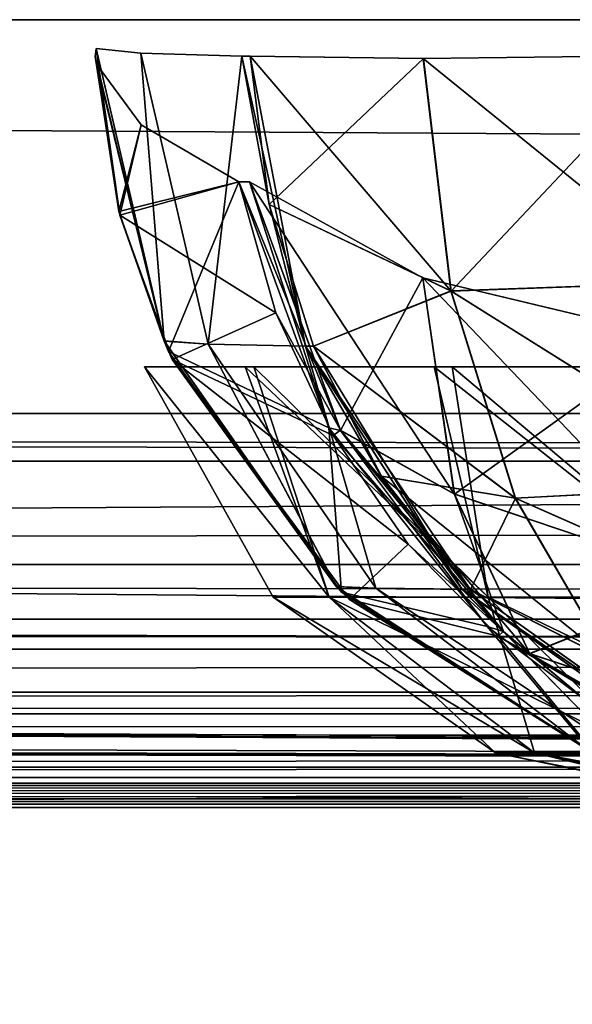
# Model space of a CAD drawing. Header units: millimetres. Extents: x -125 to 125, y -5 to 106.
# Tile 43 of 188: x -78.01 to -76.6, y -2.5 to 0. Entities that reach past the tile are written whole.
import ezdxf

# ---------------------------------------------------------------- set-up
doc = ezdxf.new("R2010")
doc.units = ezdxf.units.MM
doc.header["$LTSCALE"] = 65.185185
for name, color, linetype in [('14', 7, 'CONTINUOUS'), ('177', 7, 'CONTINUOUS'), ('207', 7, 'CONTINUOUS'), ('209', 7, 'CONTINUOUS'), ('213', 7, 'CONTINUOUS'), ('387', 7, 'CONTINUOUS'), ('388', 7, 'CONTINUOUS'), ('389', 7, 'CONTINUOUS'), ('399', 7, 'CONTINUOUS'), ('400', 7, 'CONTINUOUS'), ('401', 7, 'CONTINUOUS'), ('402', 7, 'CONTINUOUS'), ('472', 7, 'CONTINUOUS'), ('473', 7, 'CONTINUOUS'), ('474', 7, 'CONTINUOUS'), ('475', 7, 'CONTINUOUS'), ('476', 7, 'CONTINUOUS'), ('486', 7, 'CONTINUOUS'), ('487', 7, 'CONTINUOUS'), ('537', 7, 'CONTINUOUS'), ('54', 7, 'CONTINUOUS'), ('57', 7, 'CONTINUOUS'), ('596', 7, 'CONTINUOUS'), ('6', 7, 'CONTINUOUS'), ('600', 7, 'CONTINUOUS'), ('610', 7, 'CONTINUOUS'), ('611', 7, 'CONTINUOUS'), ('625', 7, 'CONTINUOUS'), ('63', 7, 'CONTINUOUS'), ('639', 7, 'CONTINUOUS'), ('643', 7, 'CONTINUOUS'), ('66', 7, 'CONTINUOUS'), ('67', 7, 'CONTINUOUS'), ('70', 7, 'CONTINUOUS')]:
    doc.layers.add(name, color=color, linetype=linetype)

msp = doc.modelspace()

# ---------------------------------------------------------------- linework, layer by layer
at = {"layer": '14', "linetype": 'Continuous'}
for points in [[(123.8345, -1.5218, -124.8336), (123.8345, -1.7622, -124.7598), (-123.8345, -1.5218, -124.8336), (123.8345, -1.5218, -124.8336)], [(-123.8345, -1.5218, -124.8336), (123.8345, -1.7622, -124.7598), (-123.8345, -1.7622, -124.7598), (-123.8345, -1.5218, -124.8336)], [(-38.9332, -1.9508, -124.5504), (-41.0668, -1.9508, -124.5504), (-123.8345, -1.7622, -124.7598), (-38.9332, -1.9508, -124.5504)], [(123.8345, -1.7622, -124.7598), (123.8345, -1.9366, -124.5778), (-123.8345, -1.7622, -124.7598), (123.8345, -1.7622, -124.7598)], [(123.8345, -1.9366, -124.5778), (41.0668, -1.9508, -124.5504), (-123.8345, -1.7622, -124.7598), (123.8345, -1.9366, -124.5778)], [(-123.8345, -1.9366, -124.5778), (-123.8345, -1.7622, -124.7598), (-41.0668, -1.9508, -124.5504), (-123.8345, -1.9366, -124.5778)], [(38.9332, -1.9508, -124.5504), (-38.9332, -1.9508, -124.5504), (-123.8345, -1.7622, -124.7598), (38.9332, -1.9508, -124.5504)], [(38.9332, -1.9508, -124.5504), (-123.8345, -1.7622, -124.7598), (41.0668, -1.9508, -124.5504), (38.9332, -1.9508, -124.5504)], [(-123.8345, -2, -124.334), (-123.8345, -1.9366, -124.5778), (-41.8745, -2, -124.334), (-123.8345, -2, -124.334)], [(-41.8745, -2, -124.334), (-123.8345, -1.9366, -124.5778), (-41.6443, -1.9856, -124.4533), (-41.8745, -2, -124.334)], [(-41.6443, -1.9856, -124.4533), (-123.8345, -1.9366, -124.5778), (-41.5152, -1.9736, -124.4943), (-41.6443, -1.9856, -124.4533)], [(-41.5152, -1.9736, -124.4943), (-123.8345, -1.9366, -124.5778), (-41.3668, -1.9616, -124.5262), (-41.5152, -1.9736, -124.4943)], [(-41.3668, -1.9616, -124.5262), (-123.8345, -1.9366, -124.5778), (-41.0668, -1.9508, -124.5504), (-41.3668, -1.9616, -124.5262)]]:
    msp.add_3dface(points, dxfattribs=at)
at = {"layer": '177', "linetype": 'Continuous'}
for points in [[(123.9009, 0, 124.9), (-123.9009, 0, 124.9), (123.8345, -1.5218, 124.8336), (123.9009, 0, 124.9)], [(123.8345, -1.5218, 124.8336), (-123.9009, 0, 124.9), (-123.8345, -1.5218, 124.8336), (123.8345, -1.5218, 124.8336)]]:
    msp.add_3dface(points, dxfattribs=at)
at = {"layer": '207', "linetype": 'Continuous'}
for points in [[(120.6472, -1, -119.9336), (-120.6472, -1, -119.9336), (0, -1, -120.0983), (120.6472, -1, -119.9336)], [(-120.5943, -1, 120.2485), (-120.6472, -1, 119.9336), (-59.9675, -1, 120.2355), (-120.5943, -1, 120.2485)], [(-59.9675, -1, 120.2355), (-120.6472, -1, 119.9336), (0, -1, 120.0983), (-59.9675, -1, 120.2355)], [(-120.5943, -1, -120.2485), (0, -1, -120.0983), (-120.6472, -1, -119.9336), (-120.5943, -1, -120.2485)], [(-120.6472, -1, 119.9336), (-120.2355, -1, 59.9675), (120.6472, -1, 119.9336), (-120.6472, -1, 119.9336)], [(-120.2355, -1, -59.9675), (-120.6472, -1, -119.9336), (120.2355, -1, -59.9675), (-120.2355, -1, -59.9675)], [(120.2355, -1, -59.9675), (-120.6472, -1, -119.9336), (120.6472, -1, -119.9336), (120.2355, -1, -59.9675)], [(-120.6472, -1, 119.9336), (120.6472, -1, 119.9336), (0, -1, 120.0983), (-120.6472, -1, 119.9336)], [(-59.9675, -1, -120.2355), (0, -1, -120.0983), (-120.5943, -1, -120.2485), (-59.9675, -1, -120.2355)], [(-120.4588, -1, -120.4588), (-59.9675, -1, -120.2355), (-120.5943, -1, -120.2485), (-120.4588, -1, -120.4588)], [(-119.9336, -1, 120.6472), (-120.5943, -1, 120.2485), (-59.9675, -1, 120.2355), (-119.9336, -1, 120.6472)], [(-120.2485, -1, -120.5943), (-59.9675, -1, -120.2355), (-120.4588, -1, -120.4588), (-120.2485, -1, -120.5943)], [(-119.9336, -1, -120.6472), (-59.9675, -1, -120.2355), (-120.2485, -1, -120.5943), (-119.9336, -1, -120.6472)], [(120.6472, -1, 119.9336), (-120.2355, -1, 59.9675), (120.2355, -1, 59.9675), (120.6472, -1, 119.9336)], [(-120.2355, -1, 59.9675), (-120.0983, -1, 0), (120.2355, -1, 59.9675), (-120.2355, -1, 59.9675)], [(120.0983, -1, 0), (-120.2355, -1, -59.9675), (120.2355, -1, -59.9675), (120.0983, -1, 0)], [(-120.0983, -1, 0), (-120.2355, -1, -59.9675), (120.0983, -1, 0), (-120.0983, -1, 0)], [(120.2355, -1, 59.9675), (-120.0983, -1, 0), (120.0983, -1, 0), (120.2355, -1, 59.9675)]]:
    msp.add_3dface(points, dxfattribs=at)
at = {"layer": '209', "linetype": 'Continuous'}
for points in [[(-120.0561, -1.1213, -120.7696), (-60.0287, -1.1213, -120.3571), (-119.9336, -1, -120.6472), (-120.0561, -1.1213, -120.7696)], [(-60.0287, -1.1213, -120.3571), (-59.9675, -1, -120.2355), (-119.9336, -1, -120.6472), (-60.0287, -1.1213, -120.3571)]]:
    msp.add_3dface(points, dxfattribs=at)
at = {"layer": '213', "linetype": 'Continuous'}
for points in [[(-60.0287, -1.1213, 120.3571), (-120.0561, -1.1213, 120.7696), (-119.9336, -1, 120.6472), (-60.0287, -1.1213, 120.3571)], [(-60.0287, -1.1213, 120.3571), (-119.9336, -1, 120.6472), (-59.9675, -1, 120.2355), (-60.0287, -1.1213, 120.3571)]]:
    msp.add_3dface(points, dxfattribs=at)
at = {"layer": '387', "linetype": 'Continuous'}
for points in [[(-77.6972, -0.2673, -108.2967), (-77.8107, -0.1128, -109.0402), (-77.7538, -0.4866, -109.0428), (-77.6972, -0.2673, -108.2967)], [(-77.4491, -0.4119, -107.5902), (-77.6972, -0.2673, -108.2967), (-77.7538, -0.4866, -109.0428), (-77.4491, -0.4119, -107.5902)], [(-77.6279, -0.8427, -109.0487), (-77.4491, -0.4119, -107.5902), (-77.7538, -0.4866, -109.0428), (-77.6279, -0.8427, -109.0487)], [(-77.2212, -1.0363, -107.6844), (-77.4491, -0.4119, -107.5902), (-77.6279, -0.8427, -109.0487), (-77.2212, -1.0363, -107.6844)], [(-77.1886, -1.4532, -109.069), (-77.2212, -1.0363, -107.6844), (-77.6279, -0.8427, -109.0487), (-77.1886, -1.4532, -109.069)], [(-76.8193, -1.5403, -107.8506), (-77.2212, -1.0363, -107.6844), (-77.1886, -1.4532, -109.069), (-76.8193, -1.5403, -107.8506)], [(-76.5545, -1.8584, -109.0985), (-76.8193, -1.5403, -107.8506), (-77.1886, -1.4532, -109.069), (-76.5545, -1.8584, -109.0985)], [(-76.5618, -1.7338, -107.9571), (-76.8193, -1.5403, -107.8506), (-76.5545, -1.8584, -109.0985), (-76.5618, -1.7338, -107.9571)]]:
    msp.add_3dface(points, dxfattribs=at)
at = {"layer": '388', "linetype": 'Continuous'}
for points in [[(-77.4491, -0.4119, -107.5902), (-77.2212, -1.0363, -107.6844), (-77.4227, -0.4119, -107.5263), (-77.4491, -0.4119, -107.5902)], [(-77.4227, -0.4119, -107.5263), (-77.2212, -1.0363, -107.6844), (-77.1912, -1.0427, -107.622), (-77.4227, -0.4119, -107.5263)], [(-77.2212, -1.0363, -107.6844), (-76.8193, -1.5403, -107.8506), (-77.1912, -1.0427, -107.622), (-77.2212, -1.0363, -107.6844)], [(-77.1912, -1.0427, -107.622), (-76.8193, -1.5403, -107.8506), (-76.7781, -1.5535, -107.7928), (-77.1912, -1.0427, -107.622)], [(-76.8193, -1.5403, -107.8506), (-76.5618, -1.7338, -107.9571), (-76.7781, -1.5535, -107.7928), (-76.8193, -1.5403, -107.8506)], [(-76.7781, -1.5535, -107.7928), (-76.5618, -1.7338, -107.9571), (-76.7108, -1.6098, -107.8207), (-76.7781, -1.5535, -107.7928)], [(-76.5618, -1.7338, -107.9571), (-76.2717, -1.8797, -108.077), (-76.7108, -1.6098, -107.8207), (-76.5618, -1.7338, -107.9571)], [(-76.7108, -1.6098, -107.8207), (-76.2717, -1.8797, -108.077), (-76.232, -1.8849, -108.0186), (-76.7108, -1.6098, -107.8207)]]:
    msp.add_3dface(points, dxfattribs=at)
at = {"layer": '389', "linetype": 'Continuous'}
for points in [[(-77.4227, -0.4119, -107.5263), (-77.1912, -1.0427, -107.622), (-76.9823, -0.6554, -106.971), (-77.4227, -0.4119, -107.5263)], [(-76.9823, -0.6554, -106.971), (-77.1912, -1.0427, -107.622), (-76.9021, -1.2043, -107.3306), (-76.9823, -0.6554, -106.971)], [(-76.9823, -0.6554, -106.971), (-76.9021, -1.2043, -107.3306), (-76.3491, -0.8071, -106.5984), (-76.9823, -0.6554, -106.971)], [(-76.3491, -0.8071, -106.5984), (-76.9021, -1.2043, -107.3306), (-76.2477, -1.4251, -107.0221), (-76.3491, -0.8071, -106.5984)], [(-77.1912, -1.0427, -107.622), (-76.7781, -1.5535, -107.7928), (-76.9021, -1.2043, -107.3306), (-77.1912, -1.0427, -107.622)], [(-76.7781, -1.5535, -107.7928), (-76.7108, -1.6098, -107.8207), (-76.9021, -1.2043, -107.3306), (-76.7781, -1.5535, -107.7928)], [(-76.9021, -1.2043, -107.3306), (-76.7108, -1.6098, -107.8207), (-76.2477, -1.4251, -107.0221), (-76.9021, -1.2043, -107.3306)], [(-76.2477, -1.4251, -107.0221), (-76.7108, -1.6098, -107.8207), (-76.0055, -1.8432, -107.6037), (-76.2477, -1.4251, -107.0221)], [(-76.7108, -1.6098, -107.8207), (-76.232, -1.8849, -108.0186), (-76.0055, -1.8432, -107.6037), (-76.7108, -1.6098, -107.8207)]]:
    msp.add_3dface(points, dxfattribs=at)
at = {"layer": '399', "linetype": 'Continuous'}
for points in [[(-76.9815, -0.0986, -111.4214), (-76.9112, -0.6887, -111.3228), (-77.421, -0.0927, -110.8133), (-76.9815, -0.0986, -111.4214)], [(-77.421, -0.0927, -110.8133), (-76.9112, -0.6887, -111.3228), (-77.3723, -0.4693, -110.7906), (-77.421, -0.0927, -110.8133)], [(-76.3477, -0.0906, -111.8256), (-76.2803, -0.6666, -111.7313), (-76.9815, -0.0986, -111.4214), (-76.3477, -0.0906, -111.8256)], [(-76.9815, -0.0986, -111.4214), (-76.2803, -0.6666, -111.7313), (-76.9112, -0.6887, -111.3228), (-76.9815, -0.0986, -111.4214)], [(-77.3723, -0.4693, -110.7906), (-76.9112, -0.6887, -111.3228), (-77.2598, -0.8293, -110.7381), (-77.3723, -0.4693, -110.7906)], [(-76.2803, -0.6666, -111.7313), (-76.1246, -1.1827, -111.4973), (-76.9112, -0.6887, -111.3228), (-76.2803, -0.6666, -111.7313)], [(-76.9112, -0.6887, -111.3228), (-76.7484, -1.2145, -111.0778), (-77.2598, -0.8293, -110.7381), (-76.9112, -0.6887, -111.3228)], [(-76.9112, -0.6887, -111.3228), (-76.1246, -1.1827, -111.4973), (-76.7484, -1.2145, -111.0778), (-76.9112, -0.6887, -111.3228)], [(-77.2598, -0.8293, -110.7381), (-76.7484, -1.2145, -111.0778), (-77.0878, -1.1587, -110.6579), (-77.2598, -0.8293, -110.7381)], [(-77.0878, -1.1587, -110.6579), (-76.5084, -1.6263, -110.7095), (-76.8624, -1.4462, -110.5527), (-77.0878, -1.1587, -110.6579)], [(-76.7484, -1.2145, -111.0778), (-76.5084, -1.6263, -110.7095), (-77.0878, -1.1587, -110.6579), (-76.7484, -1.2145, -111.0778)], [(-76.1246, -1.1827, -111.4973), (-75.8946, -1.5926, -111.1446), (-76.7484, -1.2145, -111.0778), (-76.1246, -1.1827, -111.4973)], [(-76.7484, -1.2145, -111.0778), (-75.8946, -1.5926, -111.1446), (-76.5084, -1.6263, -110.7095), (-76.7484, -1.2145, -111.0778)], [(-76.8624, -1.4462, -110.5527), (-76.5084, -1.6263, -110.7095), (-76.2848, -1.8564, -110.2832), (-76.8624, -1.4462, -110.5527)]]:
    msp.add_3dface(points, dxfattribs=at)
at = {"layer": '400', "linetype": 'Continuous'}
for points in [[(-77.421, -0.0927, -110.8133), (-77.3723, -0.4693, -110.7906), (-77.4416, -0.0927, -110.7691), (-77.421, -0.0927, -110.8133)], [(-77.4416, -0.0927, -110.7691), (-77.3723, -0.4693, -110.7906), (-77.2806, -0.8289, -110.694), (-77.4416, -0.0927, -110.7691)], [(-77.3723, -0.4693, -110.7906), (-77.2598, -0.8293, -110.7381), (-77.2806, -0.8289, -110.694), (-77.3723, -0.4693, -110.7906)], [(-77.2598, -0.8293, -110.7381), (-77.0878, -1.1587, -110.6579), (-77.2806, -0.8289, -110.694), (-77.2598, -0.8293, -110.7381)], [(-77.0878, -1.1587, -110.6579), (-76.8624, -1.4462, -110.5527), (-77.2806, -0.8289, -110.694), (-77.0878, -1.1587, -110.6579)], [(-77.2806, -0.8289, -110.694), (-76.8624, -1.4462, -110.5527), (-76.883, -1.4462, -110.5085), (-77.2806, -0.8289, -110.694)], [(-76.8624, -1.4462, -110.5527), (-76.2848, -1.8564, -110.2832), (-76.883, -1.4462, -110.5085), (-76.8624, -1.4462, -110.5527)], [(-76.883, -1.4462, -110.5085), (-76.2848, -1.8564, -110.2832), (-76.3053, -1.8565, -110.2389), (-76.883, -1.4462, -110.5085)]]:
    msp.add_3dface(points, dxfattribs=at)
at = {"layer": '401', "linetype": 'Continuous'}
for points in [[(-77.8117, -0.0734, -109.2893), (-77.6979, -0.0846, -110.047), (-77.6393, -0.8159, -109.2803), (-77.8117, -0.0734, -109.2893)], [(-77.6979, -0.0846, -110.047), (-77.5274, -0.8236, -110.0045), (-77.6393, -0.8159, -109.2803), (-77.6979, -0.0846, -110.047)], [(-77.6979, -0.0846, -110.047), (-77.4416, -0.0927, -110.7691), (-77.5274, -0.8236, -110.0045), (-77.6979, -0.0846, -110.047)], [(-77.4416, -0.0927, -110.7691), (-77.2806, -0.8289, -110.694), (-77.5274, -0.8236, -110.0045), (-77.4416, -0.0927, -110.7691)], [(-77.6393, -0.8159, -109.2803), (-77.5274, -0.8236, -110.0045), (-77.2015, -1.4402, -109.2572), (-77.6393, -0.8159, -109.2803)], [(-77.5274, -0.8236, -110.0045), (-77.2806, -0.8289, -110.694), (-77.1019, -1.4437, -109.8983), (-77.5274, -0.8236, -110.0045)], [(-77.5274, -0.8236, -110.0045), (-77.1019, -1.4437, -109.8983), (-77.2015, -1.4402, -109.2572), (-77.5274, -0.8236, -110.0045)], [(-77.2806, -0.8289, -110.694), (-76.883, -1.4462, -110.5085), (-77.1019, -1.4437, -109.8983), (-77.2806, -0.8289, -110.694)], [(-77.2015, -1.4402, -109.2572), (-77.1019, -1.4437, -109.8983), (-76.5629, -1.8547, -109.2235), (-77.2015, -1.4402, -109.2572)], [(-77.1019, -1.4437, -109.8983), (-76.883, -1.4462, -110.5085), (-76.4827, -1.8556, -109.7437), (-77.1019, -1.4437, -109.8983)], [(-77.1019, -1.4437, -109.8983), (-76.4827, -1.8556, -109.7437), (-76.5629, -1.8547, -109.2235), (-77.1019, -1.4437, -109.8983)], [(-76.883, -1.4462, -110.5085), (-76.3053, -1.8565, -110.2389), (-76.4827, -1.8556, -109.7437), (-76.883, -1.4462, -110.5085)]]:
    msp.add_3dface(points, dxfattribs=at)
at = {"layer": '402', "linetype": 'Continuous'}
for points in [[(-77.8117, -0.0734, -109.2893), (-77.6393, -0.8159, -109.2803), (-77.8144, -0.0932, -109.1648), (-77.8117, -0.0734, -109.2893)], [(-77.6393, -0.8159, -109.2803), (-77.8107, -0.1128, -109.0402), (-77.8144, -0.0932, -109.1648), (-77.6393, -0.8159, -109.2803)], [(-77.7538, -0.4866, -109.0428), (-77.8107, -0.1128, -109.0402), (-77.6393, -0.8159, -109.2803), (-77.7538, -0.4866, -109.0428)], [(-77.6279, -0.8427, -109.0487), (-77.7538, -0.4866, -109.0428), (-77.6393, -0.8159, -109.2803), (-77.6279, -0.8427, -109.0487)], [(-77.6279, -0.8427, -109.0487), (-77.6393, -0.8159, -109.2803), (-77.2015, -1.4402, -109.2572), (-77.6279, -0.8427, -109.0487)], [(-77.1886, -1.4532, -109.069), (-77.6279, -0.8427, -109.0487), (-77.2015, -1.4402, -109.2572), (-77.1886, -1.4532, -109.069)], [(-77.1886, -1.4532, -109.069), (-77.2015, -1.4402, -109.2572), (-76.5629, -1.8547, -109.2235), (-77.1886, -1.4532, -109.069)], [(-76.5545, -1.8584, -109.0985), (-77.1886, -1.4532, -109.069), (-76.5629, -1.8547, -109.2235), (-76.5545, -1.8584, -109.0985)]]:
    msp.add_3dface(points, dxfattribs=at)
at = {"layer": '472', "linetype": 'Continuous'}
for points in [[(-77.8107, -0.1128, 109.0402), (-77.6972, -0.2673, 108.2967), (-77.7514, -0.4963, 109.0429), (-77.8107, -0.1128, 109.0402)], [(-77.6972, -0.2673, 108.2967), (-77.4491, -0.4119, 107.5902), (-77.7514, -0.4963, 109.0429), (-77.6972, -0.2673, 108.2967)], [(-77.7514, -0.4963, 109.0429), (-77.4491, -0.4119, 107.5902), (-77.3558, -0.7447, 107.6288), (-77.7514, -0.4963, 109.0429)], [(-77.6186, -0.8624, 109.0491), (-77.7514, -0.4963, 109.0429), (-77.3558, -0.7447, 107.6288), (-77.6186, -0.8624, 109.0491)], [(-77.2101, -1.0559, 107.689), (-77.6186, -0.8624, 109.0491), (-77.3558, -0.7447, 107.6288), (-77.2101, -1.0559, 107.689)], [(-77.1684, -1.4721, 109.07), (-77.6186, -0.8624, 109.0491), (-77.0197, -1.3313, 107.7677), (-77.1684, -1.4721, 109.07)], [(-77.0197, -1.3313, 107.7677), (-77.6186, -0.8624, 109.0491), (-77.2101, -1.0559, 107.689), (-77.0197, -1.3313, 107.7677)], [(-76.791, -1.5652, 107.8623), (-77.1684, -1.4721, 109.07), (-77.0197, -1.3313, 107.7677), (-76.791, -1.5652, 107.8623)], [(-76.5467, -1.8614, 109.0988), (-77.1684, -1.4721, 109.07), (-76.791, -1.5652, 107.8623), (-76.5467, -1.8614, 109.0988)], [(-76.2538, -1.8866, 108.0844), (-76.5467, -1.8614, 109.0988), (-76.791, -1.5652, 107.8623), (-76.2538, -1.8866, 108.0844)]]:
    msp.add_3dface(points, dxfattribs=at)
at = {"layer": '473', "linetype": 'Continuous'}
for points in [[(-77.8144, -0.0932, 109.1648), (-77.7514, -0.4963, 109.0429), (-77.8117, -0.0734, 109.2893), (-77.8144, -0.0932, 109.1648)], [(-77.8117, -0.0734, 109.2893), (-77.7514, -0.4963, 109.0429), (-77.6394, -0.8156, 109.2803), (-77.8117, -0.0734, 109.2893)], [(-77.8107, -0.1128, 109.0402), (-77.7514, -0.4963, 109.0429), (-77.8144, -0.0932, 109.1648), (-77.8107, -0.1128, 109.0402)], [(-77.7514, -0.4963, 109.0429), (-77.6186, -0.8624, 109.0491), (-77.6394, -0.8156, 109.2803), (-77.7514, -0.4963, 109.0429)], [(-77.6394, -0.8156, 109.2803), (-77.6186, -0.8624, 109.0491), (-77.2024, -1.4394, 109.2572), (-77.6394, -0.8156, 109.2803)], [(-77.6186, -0.8624, 109.0491), (-77.1684, -1.4721, 109.07), (-77.2024, -1.4394, 109.2572), (-77.6186, -0.8624, 109.0491)], [(-77.2024, -1.4394, 109.2572), (-77.1684, -1.4721, 109.07), (-76.5632, -1.8545, 109.2235), (-77.2024, -1.4394, 109.2572)], [(-77.1684, -1.4721, 109.07), (-76.5467, -1.8614, 109.0988), (-76.5632, -1.8545, 109.2235), (-77.1684, -1.4721, 109.07)]]:
    msp.add_3dface(points, dxfattribs=at)
at = {"layer": '474', "linetype": 'Continuous'}
for points in [[(-77.8117, -0.0734, 109.2893), (-77.6394, -0.8156, 109.2803), (-77.6979, -0.0846, 110.047), (-77.8117, -0.0734, 109.2893)], [(-77.6979, -0.0846, 110.047), (-77.6394, -0.8156, 109.2803), (-77.5274, -0.8236, 110.0045), (-77.6979, -0.0846, 110.047)], [(-77.6979, -0.0846, 110.047), (-77.5274, -0.8236, 110.0045), (-77.4416, -0.0927, 110.7691), (-77.6979, -0.0846, 110.047)], [(-77.4416, -0.0927, 110.7691), (-77.5274, -0.8236, 110.0045), (-77.2805, -0.8291, 110.6939), (-77.4416, -0.0927, 110.7691)], [(-77.6394, -0.8156, 109.2803), (-77.2024, -1.4394, 109.2572), (-77.5274, -0.8236, 110.0045), (-77.6394, -0.8156, 109.2803)], [(-77.5274, -0.8236, 110.0045), (-77.2024, -1.4394, 109.2572), (-77.1019, -1.4437, 109.8983), (-77.5274, -0.8236, 110.0045)], [(-77.5274, -0.8236, 110.0045), (-77.1019, -1.4437, 109.8983), (-77.2805, -0.8291, 110.6939), (-77.5274, -0.8236, 110.0045)], [(-77.2805, -0.8291, 110.6939), (-77.1019, -1.4437, 109.8983), (-76.8823, -1.447, 110.5082), (-77.2805, -0.8291, 110.6939)], [(-77.2024, -1.4394, 109.2572), (-76.5632, -1.8545, 109.2235), (-77.1019, -1.4437, 109.8983), (-77.2024, -1.4394, 109.2572)], [(-77.1019, -1.4437, 109.8983), (-76.4827, -1.8556, 109.7437), (-76.8823, -1.447, 110.5082), (-77.1019, -1.4437, 109.8983)], [(-77.1019, -1.4437, 109.8983), (-76.5632, -1.8545, 109.2235), (-76.4827, -1.8556, 109.7437), (-77.1019, -1.4437, 109.8983)], [(-76.8823, -1.447, 110.5082), (-76.4827, -1.8556, 109.7437), (-76.3051, -1.8566, 110.2388), (-76.8823, -1.447, 110.5082)]]:
    msp.add_3dface(points, dxfattribs=at)
at = {"layer": '475', "linetype": 'Continuous'}
for points in [[(-77.4416, -0.0927, 110.7691), (-77.2805, -0.8291, 110.6939), (-77.421, -0.0927, 110.8133), (-77.4416, -0.0927, 110.7691)], [(-77.421, -0.0927, 110.8133), (-77.2805, -0.8291, 110.6939), (-77.3723, -0.4696, 110.7906), (-77.421, -0.0927, 110.8133)], [(-77.3723, -0.4696, 110.7906), (-77.2805, -0.8291, 110.6939), (-77.2598, -0.8292, 110.7382), (-77.3723, -0.4696, 110.7906)], [(-77.2805, -0.8291, 110.6939), (-76.8823, -1.447, 110.5082), (-77.2598, -0.8292, 110.7382), (-77.2805, -0.8291, 110.6939)], [(-77.2598, -0.8292, 110.7382), (-76.8823, -1.447, 110.5082), (-77.0875, -1.1591, 110.6578), (-77.2598, -0.8292, 110.7382)], [(-77.0875, -1.1591, 110.6578), (-76.8823, -1.447, 110.5082), (-76.8618, -1.4469, 110.5524), (-77.0875, -1.1591, 110.6578)], [(-76.8618, -1.4469, 110.5524), (-76.8823, -1.447, 110.5082), (-76.2849, -1.8564, 110.2833), (-76.8618, -1.4469, 110.5524)], [(-76.8823, -1.447, 110.5082), (-76.3051, -1.8566, 110.2388), (-76.2849, -1.8564, 110.2833), (-76.8823, -1.447, 110.5082)]]:
    msp.add_3dface(points, dxfattribs=at)
at = {"layer": '476', "linetype": 'Continuous'}
for points in [[(-77.421, -0.0927, 110.8133), (-77.3723, -0.4696, 110.7906), (-76.981, -0.0986, 111.4219), (-77.421, -0.0927, 110.8133)], [(-76.981, -0.0986, 111.4219), (-77.3723, -0.4696, 110.7906), (-76.9106, -0.6891, 111.3232), (-76.981, -0.0986, 111.4219)], [(-76.981, -0.0986, 111.4219), (-76.9106, -0.6891, 111.3232), (-76.347, -0.0906, 111.8259), (-76.981, -0.0986, 111.4219)], [(-76.347, -0.0906, 111.8259), (-76.9106, -0.6891, 111.3232), (-76.2796, -0.6663, 111.7316), (-76.347, -0.0906, 111.8259)], [(-77.3723, -0.4696, 110.7906), (-77.2598, -0.8292, 110.7382), (-76.9106, -0.6891, 111.3232), (-77.3723, -0.4696, 110.7906)], [(-76.2796, -0.6663, 111.7316), (-76.9106, -0.6891, 111.3232), (-76.1241, -1.1821, 111.4979), (-76.2796, -0.6663, 111.7316)], [(-76.9106, -0.6891, 111.3232), (-77.2598, -0.8292, 110.7382), (-76.7476, -1.215, 111.078), (-76.9106, -0.6891, 111.3232)], [(-76.9106, -0.6891, 111.3232), (-76.7476, -1.215, 111.078), (-76.1241, -1.1821, 111.4979), (-76.9106, -0.6891, 111.3232)], [(-77.2598, -0.8292, 110.7382), (-77.0875, -1.1591, 110.6578), (-76.7476, -1.215, 111.078), (-77.2598, -0.8292, 110.7382)], [(-77.0875, -1.1591, 110.6578), (-76.8618, -1.4469, 110.5524), (-76.7476, -1.215, 111.078), (-77.0875, -1.1591, 110.6578)], [(-76.1241, -1.1821, 111.4979), (-76.7476, -1.215, 111.078), (-75.8943, -1.5919, 111.1456), (-76.1241, -1.1821, 111.4979)], [(-76.7476, -1.215, 111.078), (-76.8618, -1.4469, 110.5524), (-76.5074, -1.6269, 110.7093), (-76.7476, -1.215, 111.078)], [(-76.7476, -1.215, 111.078), (-76.5074, -1.6269, 110.7093), (-75.8943, -1.5919, 111.1456), (-76.7476, -1.215, 111.078)], [(-76.8618, -1.4469, 110.5524), (-76.2849, -1.8564, 110.2833), (-76.5074, -1.6269, 110.7093), (-76.8618, -1.4469, 110.5524)]]:
    msp.add_3dface(points, dxfattribs=at)
at = {"layer": '486', "linetype": 'Continuous'}
for points in [[(-77.4227, -0.4119, 107.5263), (-76.9028, -1.2037, 107.3307), (-77.1914, -1.0423, 107.622), (-77.4227, -0.4119, 107.5263)], [(-76.9828, -0.6552, 106.9715), (-76.9028, -1.2037, 107.3307), (-77.4227, -0.4119, 107.5263), (-76.9828, -0.6552, 106.9715)], [(-76.9828, -0.6552, 106.9715), (-76.2485, -1.4248, 107.0222), (-76.9028, -1.2037, 107.3307), (-76.9828, -0.6552, 106.9715)], [(-76.3498, -0.807, 106.5986), (-76.2485, -1.4248, 107.0222), (-76.9828, -0.6552, 106.9715), (-76.3498, -0.807, 106.5986)], [(-77.1914, -1.0423, 107.622), (-76.7118, -1.609, 107.8203), (-76.7786, -1.553, 107.7926), (-77.1914, -1.0423, 107.622)], [(-76.9028, -1.2037, 107.3307), (-76.7118, -1.609, 107.8203), (-77.1914, -1.0423, 107.622), (-76.9028, -1.2037, 107.3307)], [(-76.9028, -1.2037, 107.3307), (-76.2485, -1.4248, 107.0222), (-76.7118, -1.609, 107.8203), (-76.9028, -1.2037, 107.3307)], [(-76.2485, -1.4248, 107.0222), (-76.0064, -1.8429, 107.6035), (-76.7118, -1.609, 107.8203), (-76.2485, -1.4248, 107.0222)], [(-76.7118, -1.609, 107.8203), (-76.0064, -1.8429, 107.6035), (-76.2319, -1.8849, 108.0187), (-76.7118, -1.609, 107.8203)]]:
    msp.add_3dface(points, dxfattribs=at)
at = {"layer": '487', "linetype": 'Continuous'}
for points in [[(-77.3558, -0.7447, 107.6288), (-77.4491, -0.4119, 107.5902), (-77.1914, -1.0423, 107.622), (-77.3558, -0.7447, 107.6288)], [(-77.4491, -0.4119, 107.5902), (-77.4227, -0.4119, 107.5263), (-77.1914, -1.0423, 107.622), (-77.4491, -0.4119, 107.5902)], [(-77.2101, -1.0559, 107.689), (-77.3558, -0.7447, 107.6288), (-77.1914, -1.0423, 107.622), (-77.2101, -1.0559, 107.689)], [(-77.2101, -1.0559, 107.689), (-77.1914, -1.0423, 107.622), (-76.7786, -1.553, 107.7926), (-77.2101, -1.0559, 107.689)], [(-77.0197, -1.3313, 107.7677), (-77.2101, -1.0559, 107.689), (-76.7786, -1.553, 107.7926), (-77.0197, -1.3313, 107.7677)], [(-76.791, -1.5652, 107.8623), (-77.0197, -1.3313, 107.7677), (-76.7786, -1.553, 107.7926), (-76.791, -1.5652, 107.8623)], [(-76.7118, -1.609, 107.8203), (-76.791, -1.5652, 107.8623), (-76.7786, -1.553, 107.7926), (-76.7118, -1.609, 107.8203)], [(-76.791, -1.5652, 107.8623), (-76.7118, -1.609, 107.8203), (-76.2319, -1.8849, 108.0187), (-76.791, -1.5652, 107.8623)], [(-76.2538, -1.8866, 108.0844), (-76.791, -1.5652, 107.8623), (-76.2319, -1.8849, 108.0187), (-76.2538, -1.8866, 108.0844)]]:
    msp.add_3dface(points, dxfattribs=at)
at = {"layer": '537', "linetype": 'Continuous'}
for points in [[(-77.4115, -0.8815, -47.1349), (-77.2203, -1.4666, -46.7126), (-77.6892, -0.8814, -46.3864), (-77.4115, -0.8815, -47.1349)], [(-77.6892, -0.8814, -46.3864), (-77.3621, -1.4666, -46), (-77.6886, -0.8814, -45.6105), (-77.6892, -0.8814, -46.3864)], [(-77.2203, -1.4666, -46.7126), (-77.3621, -1.4666, -46), (-77.6892, -0.8814, -46.3864), (-77.2203, -1.4666, -46.7126)], [(-77.3621, -1.4666, -46), (-77.2203, -1.4666, -45.2874), (-77.6886, -0.8814, -45.6105), (-77.3621, -1.4666, -46)], [(-77.6886, -0.8814, -45.6105), (-77.2203, -1.4666, -45.2874), (-77.4335, -0.8815, -44.9031), (-77.6886, -0.8814, -45.6105)], [(-77.4335, -0.8815, -44.9031), (-76.8167, -1.4666, -44.6833), (-76.9533, -0.8814, -44.3178), (-77.4335, -0.8815, -44.9031)], [(-77.2203, -1.4666, -45.2874), (-76.8167, -1.4666, -44.6833), (-77.4335, -0.8815, -44.9031), (-77.2203, -1.4666, -45.2874)], [(-76.9077, -0.8814, -47.7206), (-76.8167, -1.4666, -47.3167), (-77.4115, -0.8815, -47.1349), (-76.9077, -0.8814, -47.7206)], [(-76.8167, -1.4666, -47.3167), (-77.2203, -1.4666, -46.7126), (-77.4115, -0.8815, -47.1349), (-76.8167, -1.4666, -47.3167)], [(-76.8167, -1.4666, -44.6833), (-76.2126, -1.4666, -44.2797), (-76.9533, -0.8814, -44.3178), (-76.8167, -1.4666, -44.6833)], [(-76.9533, -0.8814, -44.3178), (-76.2126, -1.4666, -44.2797), (-76.2834, -0.8814, -43.9196), (-76.9533, -0.8814, -44.3178)], [(-76.2126, -1.4666, -47.7203), (-76.8167, -1.4666, -47.3167), (-76.9077, -0.8814, -47.7206), (-76.2126, -1.4666, -47.7203)], [(-76.2559, -0.8814, -48.0906), (-76.2126, -1.4666, -47.7203), (-76.9077, -0.8814, -47.7206), (-76.2559, -0.8814, -48.0906)], [(-76.7982, -1.8613, -46), (-76.6994, -1.8613, -45.5032), (-77.3621, -1.4666, -46), (-76.7982, -1.8613, -46)], [(-77.2203, -1.4666, -46.7126), (-76.7982, -1.8613, -46), (-77.3621, -1.4666, -46), (-77.2203, -1.4666, -46.7126)], [(-77.3621, -1.4666, -46), (-76.6994, -1.8613, -45.5032), (-77.2203, -1.4666, -45.2874), (-77.3621, -1.4666, -46)], [(-76.6994, -1.8613, -46.4968), (-76.7982, -1.8613, -46), (-77.2203, -1.4666, -46.7126), (-76.6994, -1.8613, -46.4968)], [(-76.8167, -1.4666, -47.3167), (-76.6994, -1.8613, -46.4968), (-77.2203, -1.4666, -46.7126), (-76.8167, -1.4666, -47.3167)], [(-76.6994, -1.8613, -45.5032), (-76.418, -1.8613, -45.0821), (-77.2203, -1.4666, -45.2874), (-76.6994, -1.8613, -45.5032)], [(-77.2203, -1.4666, -45.2874), (-76.418, -1.8613, -45.0821), (-76.8167, -1.4666, -44.6833), (-77.2203, -1.4666, -45.2874)], [(-76.4179, -1.8613, -46.918), (-76.6994, -1.8613, -46.4968), (-76.8167, -1.4666, -47.3167), (-76.4179, -1.8613, -46.918)], [(-76.2126, -1.4666, -47.7203), (-76.4179, -1.8613, -46.918), (-76.8167, -1.4666, -47.3167), (-76.2126, -1.4666, -47.7203)], [(-76.418, -1.8613, -45.0821), (-75.9968, -1.8613, -44.8006), (-76.8167, -1.4666, -44.6833), (-76.418, -1.8613, -45.0821)], [(-76.8167, -1.4666, -44.6833), (-75.9968, -1.8613, -44.8006), (-76.2126, -1.4666, -44.2797), (-76.8167, -1.4666, -44.6833)], [(-76.7982, -1.8613, -46), (-76.1044, -2, -45.8385), (-76.6994, -1.8613, -45.5032), (-76.7982, -1.8613, -46)], [(-76.6994, -1.8613, -46.4968), (-76.1256, -2, -46.0003), (-76.7982, -1.8613, -46), (-76.6994, -1.8613, -46.4968)], [(-76.1256, -2, -46.0003), (-76.1044, -2, -45.8385), (-76.7982, -1.8613, -46), (-76.1256, -2, -46.0003)], [(-76.042, -2, -45.6877), (-75.9428, -2, -45.5582), (-76.6994, -1.8613, -45.5032), (-76.042, -2, -45.6877)], [(-76.6994, -1.8613, -45.5032), (-75.9428, -2, -45.5582), (-76.418, -1.8613, -45.0821), (-76.6994, -1.8613, -45.5032)], [(-76.1044, -2, -45.8385), (-76.042, -2, -45.6877), (-76.6994, -1.8613, -45.5032), (-76.1044, -2, -45.8385)], [(-76.0418, -2, -46.3127), (-76.1042, -2, -46.162), (-76.6994, -1.8613, -46.4968), (-76.0418, -2, -46.3127)], [(-76.4179, -1.8613, -46.918), (-76.0418, -2, -46.3127), (-76.6994, -1.8613, -46.4968), (-76.4179, -1.8613, -46.918)], [(-76.1042, -2, -46.162), (-76.1256, -2, -46.0003), (-76.6994, -1.8613, -46.4968), (-76.1042, -2, -46.162)]]:
    msp.add_3dface(points, dxfattribs=at)
at = {"layer": '54', "linetype": 'Continuous'}
for points in [[(-120.0561, -1.1213, 120.7696), (-60.447, -1.5981, 120.9803), (-120.6365, -1.478, 121.2054), (-120.0561, -1.1213, 120.7696)], [(-60.0287, -1.1213, 120.3571), (-60.447, -1.5981, 120.9803), (-120.0561, -1.1213, 120.7696), (-60.0287, -1.1213, 120.3571)], [(-60.447, -1.5981, 120.9803), (-120.894, -1.5979, 121.3983), (-120.6365, -1.478, 121.2054), (-60.447, -1.5981, 120.9803)], [(-120.894, -1.5979, 121.3983), (-60.9345, -1.898, 121.7069), (-120.9533, -1.6227, 121.4428), (-120.894, -1.5979, 121.3983)], [(-60.447, -1.5981, 120.9803), (-60.9345, -1.898, 121.7069), (-120.894, -1.5979, 121.3983), (-60.447, -1.5981, 120.9803)], [(-120.9533, -1.6227, 121.4428), (-60.9345, -1.898, 121.7069), (-121.3612, -1.7694, 121.7495), (-120.9533, -1.6227, 121.4428)], [(-60.9345, -1.898, 121.7069), (-121.869, -1.8976, 122.1305), (-121.3612, -1.7694, 121.7495), (-60.9345, -1.898, 121.7069)], [(-121.869, -1.8976, 122.1305), (-60.9345, -1.898, 121.7069), (-82.3233, -2, 122.5996), (-121.869, -1.8976, 122.1305)], [(-82.3233, -2, 122.5996), (-60.9345, -1.898, 121.7069), (-41.7281, -2, 122.4074), (-82.3233, -2, 122.5996)]]:
    msp.add_3dface(points, dxfattribs=at)
at = {"layer": '57', "linetype": 'Continuous'}
for points in [[(-124.317, -2, 123.9641), (-124.334, -2, 123.8345), (-42.0084, -2, 124.0618), (-124.317, -2, 123.9641)], [(-42.0084, -2, 124.0618), (-124.334, -2, 123.8345), (-42.0544, -2, 123.762), (-42.0084, -2, 124.0618)], [(-124.334, -2, 123.8345), (-122.9176, -2, 122.9176), (-42.0544, -2, 123.762), (-124.334, -2, 123.8345)], [(-124.267, -2, 124.0845), (-124.317, -2, 123.9641), (-42.0084, -2, 124.0618), (-124.267, -2, 124.0845)], [(-41.8745, -2, 124.334), (-124.267, -2, 124.0845), (-42.0084, -2, 124.0618), (-41.8745, -2, 124.334)], [(-124.1878, -2, 124.1878), (-124.267, -2, 124.0845), (-41.8745, -2, 124.334), (-124.1878, -2, 124.1878)], [(-124.0845, -2, 124.267), (-124.1878, -2, 124.1878), (-41.8745, -2, 124.334), (-124.0845, -2, 124.267)], [(-123.9641, -2, 124.317), (-124.0845, -2, 124.267), (-41.8745, -2, 124.334), (-123.9641, -2, 124.317)], [(-123.8345, -2, 124.334), (-123.9641, -2, 124.317), (-41.8745, -2, 124.334), (-123.8345, -2, 124.334)], [(-122.9176, -2, 122.9176), (-42.0544, -2, 123.1456), (-42.0544, -2, 123.762), (-122.9176, -2, 122.9176)], [(-42.0544, -2, 123.1456), (-122.9176, -2, 122.9176), (-41.9694, -2, 122.742), (-42.0544, -2, 123.1456)], [(-122.9176, -2, 122.9176), (-82.3233, -2, 122.5996), (-41.9694, -2, 122.742), (-122.9176, -2, 122.9176)], [(-82.3233, -2, 122.5996), (-41.7281, -2, 122.4074), (-41.9694, -2, 122.742), (-82.3233, -2, 122.5996)]]:
    msp.add_3dface(points, dxfattribs=at)
at = {"layer": '596', "linetype": 'Continuous'}
for points in [[(114, 42, -130.5), (-125, -3, -130.5), (-114, 42, -130.5), (114, 42, -130.5)], [(125, -3, -130.5), (-125, -3, -130.5), (114, 42, -130.5), (125, -3, -130.5)]]:
    msp.add_3dface(points, dxfattribs=at)
at = {"layer": '6', "linetype": 'Continuous'}
for points in [[(-120.8925, -1.5974, -121.3975), (-60.4687, -1.5981, -120.9804), (-120.0561, -1.1213, -120.7696), (-120.8925, -1.5974, -121.3975)], [(-120.0561, -1.1213, -120.7696), (-60.4687, -1.5981, -120.9804), (-60.0287, -1.1213, -120.3571), (-120.0561, -1.1213, -120.7696)], [(-120.9284, -1.6126, -121.4244), (-60.9491, -1.898, -121.707), (-120.8925, -1.5974, -121.3975), (-120.9284, -1.6126, -121.4244)], [(-120.8925, -1.5974, -121.3975), (-60.9491, -1.898, -121.707), (-60.4687, -1.5981, -120.9804), (-120.8925, -1.5974, -121.3975)], [(-121.2813, -1.7438, -121.6893), (-60.9491, -1.898, -121.707), (-120.9284, -1.6126, -121.4244), (-121.2813, -1.7438, -121.6893)], [(-121.8701, -1.8978, -122.1313), (-60.9491, -1.898, -121.707), (-121.2813, -1.7438, -121.6893), (-121.8701, -1.8978, -122.1313)], [(-121.8701, -1.8978, -122.1313), (-82.3233, -2, -122.5996), (-60.9491, -1.898, -121.707), (-121.8701, -1.8978, -122.1313)], [(-82.3233, -2, -122.5996), (-41.7281, -2, -122.4074), (-60.9491, -1.898, -121.707), (-82.3233, -2, -122.5996)]]:
    msp.add_3dface(points, dxfattribs=at)
at = {"layer": '600', "linetype": 'Continuous'}
for points in [[(125, -2, -126.5), (-125, -2, -126.5), (-112.5, -2, -114.75), (125, -2, -126.5)], [(-125, -2, 126.5), (-114.091, -2, 110.909), (-40, -2, 0.0023), (-125, -2, 126.5)], [(-125, -2, 126.5), (112.5, -2, 114.75), (-112.5, -2, 114.75), (-125, -2, 126.5)], [(-112.5, -2, -110.25), (-125, -2, 126.5), (-33.2596, -2, -22.2216), (-112.5, -2, -110.25)], [(-125, -2, 126.5), (125, -2, 126.5), (112.5, -2, 114.75), (-125, -2, 126.5)], [(-39.8075, -2, -3.9195), (-125, -2, 126.5), (-40, -2, 0.0023), (-39.8075, -2, -3.9195)], [(-39.2312, -2, -7.8046), (-125, -2, 126.5), (-39.8075, -2, -3.9195), (-39.2312, -2, -7.8046)], [(-36.9555, -2, -15.3067), (-125, -2, 126.5), (-39.2312, -2, -7.8046), (-36.9555, -2, -15.3067)], [(-33.2596, -2, -22.2216), (-125, -2, 126.5), (-36.9555, -2, -15.3067), (-33.2596, -2, -22.2216)], [(-114.091, -2, 110.909), (-113.3606, -2, 110.4211), (-7.8051, -2, 39.2311), (-114.091, -2, 110.909)], [(-40, -2, 0.0023), (-114.091, -2, 110.909), (-39.2311, -2, 7.805), (-40, -2, 0.0023)], [(-39.2311, -2, 7.805), (-114.091, -2, 110.909), (-36.9562, -2, 15.305), (-39.2311, -2, 7.805)], [(-36.9562, -2, 15.305), (-114.091, -2, 110.909), (-33.2608, -2, 22.2197), (-36.9562, -2, 15.305)], [(-33.2608, -2, 22.2197), (-114.091, -2, 110.909), (-28.2864, -2, 28.2821), (-33.2608, -2, 22.2197)], [(-28.2864, -2, 28.2821), (-114.091, -2, 110.909), (-22.2256, -2, 33.2569), (-28.2864, -2, 28.2821)], [(-22.2256, -2, 33.2569), (-114.091, -2, 110.909), (-15.3103, -2, 36.954), (-22.2256, -2, 33.2569)], [(-15.3103, -2, 36.954), (-114.091, -2, 110.909), (-7.8051, -2, 39.2311), (-15.3103, -2, 36.954)], [(-113.3606, -2, 110.4211), (-112.5, -2, 110.25), (0, -2, 40), (-113.3606, -2, 110.4211)], [(-113.3606, -2, 110.4211), (0, -2, 40), (-7.8051, -2, 39.2311), (-113.3606, -2, 110.4211)], [(112.5, -2, 114.75), (111.6387, -2, 114.5786), (-112.5, -2, 114.75), (112.5, -2, 114.75)], [(-111.6387, -2, 110.4214), (112.5, -2, 110.25), (-112.5, -2, 110.25), (-111.6387, -2, 110.4214)], [(-112.5, -2, 110.25), (112.5, -2, 110.25), (22.2245, -2, 33.2577), (-112.5, -2, 110.25)], [(0, -2, 40), (-112.5, -2, 110.25), (7.8036, -2, 39.2314), (0, -2, 40)], [(7.8036, -2, 39.2314), (-112.5, -2, 110.25), (15.3092, -2, 36.9544), (7.8036, -2, 39.2314)], [(15.3092, -2, 36.9544), (-112.5, -2, 110.25), (22.2245, -2, 33.2577), (15.3092, -2, 36.9544)], [(-112.5, -2, 114.75), (111.6387, -2, 114.5786), (-111.6394, -2, 114.5789), (-112.5, -2, 114.75)], [(-111.6394, -2, -110.4211), (-112.5, -2, -110.25), (111.6387, -2, -110.4214), (-111.6394, -2, -110.4211)], [(-112.5, -2, -110.25), (112.5, -2, -110.25), (111.6387, -2, -110.4214), (-112.5, -2, -110.25)], [(112.5, -2, -110.25), (-112.5, -2, -110.25), (-22.2245, -2, -33.2577), (112.5, -2, -110.25)], [(-22.2245, -2, -33.2577), (-112.5, -2, -110.25), (-28.2854, -2, -28.2831), (-22.2245, -2, -33.2577)], [(-28.2854, -2, -28.2831), (-112.5, -2, -110.25), (-33.2596, -2, -22.2216), (-28.2854, -2, -28.2831)], [(125, -2, -126.5), (-112.5, -2, -114.75), (112.5, -2, -114.75), (125, -2, -126.5)], [(-112.5, -2, -114.75), (-111.6387, -2, -114.5786), (112.5, -2, -114.75), (-112.5, -2, -114.75)], [(-111.6394, -2, 114.5789), (111.6387, -2, 114.5786), (-110.909, -2, 114.091), (-111.6394, -2, 114.5789)], [(-110.909, -2, -110.909), (-111.6394, -2, -110.4211), (111.6387, -2, -110.4214), (-110.909, -2, -110.909)], [(111.6394, -2, 110.4211), (112.5, -2, 110.25), (-111.6387, -2, 110.4214), (111.6394, -2, 110.4211)], [(110.909, -2, 110.909), (111.6394, -2, 110.4211), (-111.6387, -2, 110.4214), (110.909, -2, 110.909)], [(-110.9086, -2, 110.9094), (110.909, -2, 110.909), (-111.6387, -2, 110.4214), (-110.9086, -2, 110.9094)], [(-111.6387, -2, -114.5786), (-110.9086, -2, -114.0906), (110.909, -2, -114.091), (-111.6387, -2, -114.5786)], [(112.5, -2, -114.75), (-111.6387, -2, -114.5786), (111.6394, -2, -114.5789), (112.5, -2, -114.75)], [(111.6394, -2, -114.5789), (-111.6387, -2, -114.5786), (110.909, -2, -114.091), (111.6394, -2, -114.5789)], [(110.9086, -2, 114.0906), (110.4215, -2, 113.3616), (-110.909, -2, 114.091), (110.9086, -2, 114.0906)], [(-110.909, -2, 114.091), (110.4215, -2, 113.3616), (-110.4209, -2, 113.36), (-110.909, -2, 114.091)], [(111.6387, -2, 114.5786), (110.9086, -2, 114.0906), (-110.909, -2, 114.091), (111.6387, -2, 114.5786)], [(-110.4209, -2, -111.64), (-110.909, -2, -110.909), (110.4215, -2, -111.6384), (-110.4209, -2, -111.64)], [(110.4215, -2, -111.6384), (-110.909, -2, -110.909), (110.9086, -2, -110.9094), (110.4215, -2, -111.6384)], [(110.9086, -2, -110.9094), (-110.909, -2, -110.909), (111.6387, -2, -110.4214), (110.9086, -2, -110.9094)], [(-110.4215, -2, 111.6384), (110.909, -2, 110.909), (-110.9086, -2, 110.9094), (-110.4215, -2, 111.6384)], [(-110.9086, -2, -114.0906), (-110.4215, -2, -113.3616), (110.909, -2, -114.091), (-110.9086, -2, -114.0906)], [(110.4209, -2, 111.64), (110.909, -2, 110.909), (-110.4215, -2, 111.6384), (110.4209, -2, 111.64)], [(-110.25, -2, 112.4983), (110.4209, -2, 111.64), (-110.4215, -2, 111.6384), (-110.25, -2, 112.4983)], [(-110.4215, -2, -113.3616), (-110.25, -2, -112.5017), (110.4209, -2, -113.36), (-110.4215, -2, -113.3616)], [(110.909, -2, -114.091), (-110.4215, -2, -113.3616), (110.4209, -2, -113.36), (110.909, -2, -114.091)], [(110.4215, -2, 113.3616), (110.25, -2, 112.5017), (-110.4209, -2, 113.36), (110.4215, -2, 113.3616)], [(-110.4209, -2, 113.36), (110.25, -2, 112.5017), (-110.25, -2, 112.4983), (-110.4209, -2, 113.36)], [(-110.25, -2, -112.5017), (-110.4209, -2, -111.64), (110.25, -2, -112.4983), (-110.25, -2, -112.5017)], [(110.25, -2, -112.4983), (-110.4209, -2, -111.64), (110.4215, -2, -111.6384), (110.25, -2, -112.4983)], [(110.25, -2, 112.5017), (110.4209, -2, 111.64), (-110.25, -2, 112.4983), (110.25, -2, 112.5017)], [(110.4209, -2, -113.36), (-110.25, -2, -112.5017), (110.25, -2, -112.4983), (110.4209, -2, -113.36)]]:
    msp.add_3dface(points, dxfattribs=at)
at = {"layer": '610', "linetype": 'Continuous'}
for points in [[(-125, -1.3829, -127.4238), (125, -1.3829, -127.4238), (125, -1, -127.5), (-125, -1.3829, -127.4238)], [(-125, -1, -127.5), (-125, -1.3829, -127.4238), (125, -1, -127.5), (-125, -1, -127.5)], [(-125, -1.3829, -127.4238), (-125, -1.7071, -127.2071), (125, -1.3829, -127.4238), (-125, -1.3829, -127.4238)], [(-125, -1.7071, -127.2071), (125, -1.7071, -127.2071), (125, -1.3829, -127.4238), (-125, -1.7071, -127.2071)], [(-125, -1.9238, -126.8829), (125, -1.9238, -126.8829), (125, -1.7071, -127.2071), (-125, -1.9238, -126.8829)], [(-125, -1.7071, -127.2071), (-125, -1.9238, -126.8829), (125, -1.7071, -127.2071), (-125, -1.7071, -127.2071)], [(-125, -1.9238, -126.8829), (-125, -2, -126.5), (125, -1.9238, -126.8829), (-125, -1.9238, -126.8829)], [(-125, -2, -126.5), (125, -2, -126.5), (125, -1.9238, -126.8829), (-125, -2, -126.5)]]:
    msp.add_3dface(points, dxfattribs=at)
at = {"layer": '611', "linetype": 'Continuous'}
for points in [[(-125, -1, -127.5), (125, -1, -127.5), (-114, 42, -127.5), (-125, -1, -127.5)], [(-114, 42, -127.5), (125, -1, -127.5), (114, 42, -127.5), (-114, 42, -127.5)]]:
    msp.add_3dface(points, dxfattribs=at)
at = {"layer": '625', "linetype": 'Continuous'}
for points in [[(-125, -3, 130.5), (125, -3, 130.5), (-114, 42, 130.5), (-125, -3, 130.5)], [(-114, 42, 130.5), (125, -3, 130.5), (114, 42, 130.5), (-114, 42, 130.5)]]:
    msp.add_3dface(points, dxfattribs=at)
at = {"layer": '63', "linetype": 'Continuous'}
for points in [[(-122.9176, -2, -122.9176), (-123.8345, -2, -124.334), (-41.8745, -2, -124.334), (-122.9176, -2, -122.9176)], [(-82.3233, -2, -122.5996), (-122.9176, -2, -122.9176), (-41.8745, -2, -124.334), (-82.3233, -2, -122.5996)], [(-82.3233, -2, -122.5996), (-41.8745, -2, -124.334), (-42.0085, -2, -124.0618), (-82.3233, -2, -122.5996)], [(-41.7281, -2, -122.4074), (-82.3233, -2, -122.5996), (-41.9694, -2, -122.742), (-41.7281, -2, -122.4074)], [(-42.0544, -2, -123.762), (-82.3233, -2, -122.5996), (-42.0085, -2, -124.0618), (-42.0544, -2, -123.762)], [(-82.3233, -2, -122.5996), (-42.0544, -2, -123.762), (-42.0544, -2, -123.1456), (-82.3233, -2, -122.5996)], [(-41.9694, -2, -122.742), (-82.3233, -2, -122.5996), (-42.0544, -2, -123.1456), (-41.9694, -2, -122.742)]]:
    msp.add_3dface(points, dxfattribs=at)
at = {"layer": '639', "linetype": 'Continuous'}
for points in [[(114, 42, 127.5), (-125, -1, 127.5), (-114, 42, 127.5), (114, 42, 127.5)], [(125, -1, 127.5), (-125, -1, 127.5), (114, 42, 127.5), (125, -1, 127.5)]]:
    msp.add_3dface(points, dxfattribs=at)
at = {"layer": '643', "linetype": 'Continuous'}
for points in [[(-125, -1.3829, 127.4238), (-125, -1, 127.5), (125, -1.3829, 127.4238), (-125, -1.3829, 127.4238)], [(-125, -1, 127.5), (125, -1, 127.5), (125, -1.3829, 127.4238), (-125, -1, 127.5)], [(-125, -1.7071, 127.2071), (-125, -1.3829, 127.4238), (125, -1.7071, 127.2071), (-125, -1.7071, 127.2071)], [(-125, -1.3829, 127.4238), (125, -1.3829, 127.4238), (125, -1.7071, 127.2071), (-125, -1.3829, 127.4238)], [(-125, -1.9238, 126.8829), (-125, -1.7071, 127.2071), (125, -1.9238, 126.8829), (-125, -1.9238, 126.8829)], [(-125, -1.7071, 127.2071), (125, -1.7071, 127.2071), (125, -1.9238, 126.8829), (-125, -1.7071, 127.2071)], [(-125, -2, 126.5), (-125, -1.9238, 126.8829), (125, -2, 126.5), (-125, -2, 126.5)], [(125, -2, 126.5), (-125, -1.9238, 126.8829), (125, -1.9238, 126.8829), (125, -2, 126.5)]]:
    msp.add_3dface(points, dxfattribs=at)
at = {"layer": '66', "linetype": 'Continuous'}
for points in [[(123.901, 0, -124.9), (-123.8345, -1.5218, -124.8336), (-123.901, 0, -124.9), (123.901, 0, -124.9)], [(123.8345, -1.5218, -124.8336), (-123.8345, -1.5218, -124.8336), (123.901, 0, -124.9), (123.8345, -1.5218, -124.8336)]]:
    msp.add_3dface(points, dxfattribs=at)
at = {"layer": '67', "linetype": 'Continuous'}
for points in [[(123.901, 0, -124.9), (-123.901, 0, -124.9), (123.9009, 0, 124.9), (123.901, 0, -124.9)], [(123.9009, 0, 124.9), (-123.901, 0, -124.9), (-123.9009, 0, 124.9), (123.9009, 0, 124.9)]]:
    msp.add_3dface(points, dxfattribs=at)
at = {"layer": '70', "linetype": 'Continuous'}
for points in [[(-123.8345, -1.7622, 124.7598), (123.8345, -1.5218, 124.8336), (-123.8345, -1.5218, 124.8336), (-123.8345, -1.7622, 124.7598)], [(123.8345, -1.7622, 124.7598), (123.8345, -1.5218, 124.8336), (-123.8345, -1.7622, 124.7598), (123.8345, -1.7622, 124.7598)], [(-123.8345, -1.9366, 124.5778), (-41.0668, -1.9508, 124.5504), (123.8345, -1.7622, 124.7598), (-123.8345, -1.9366, 124.5778)], [(-123.8345, -1.9366, 124.5778), (123.8345, -1.7622, 124.7598), (-123.8345, -1.7622, 124.7598), (-123.8345, -1.9366, 124.5778)], [(-123.8345, -2, 124.334), (-41.0668, -1.9508, 124.5504), (-123.8345, -1.9366, 124.5778), (-123.8345, -2, 124.334)], [(-41.0668, -1.9508, 124.5504), (-123.8345, -2, 124.334), (-41.3671, -1.9616, 124.5261), (-41.0668, -1.9508, 124.5504)], [(-41.3671, -1.9616, 124.5261), (-123.8345, -2, 124.334), (-41.5154, -1.9736, 124.4943), (-41.3671, -1.9616, 124.5261)], [(-41.5154, -1.9736, 124.4943), (-123.8345, -2, 124.334), (-41.6446, -1.9856, 124.4532), (-41.5154, -1.9736, 124.4943)], [(-123.8345, -2, 124.334), (-41.8745, -2, 124.334), (-41.6446, -1.9856, 124.4532), (-123.8345, -2, 124.334)]]:
    msp.add_3dface(points, dxfattribs=at)

doc.saveas('drawing.dxf')
